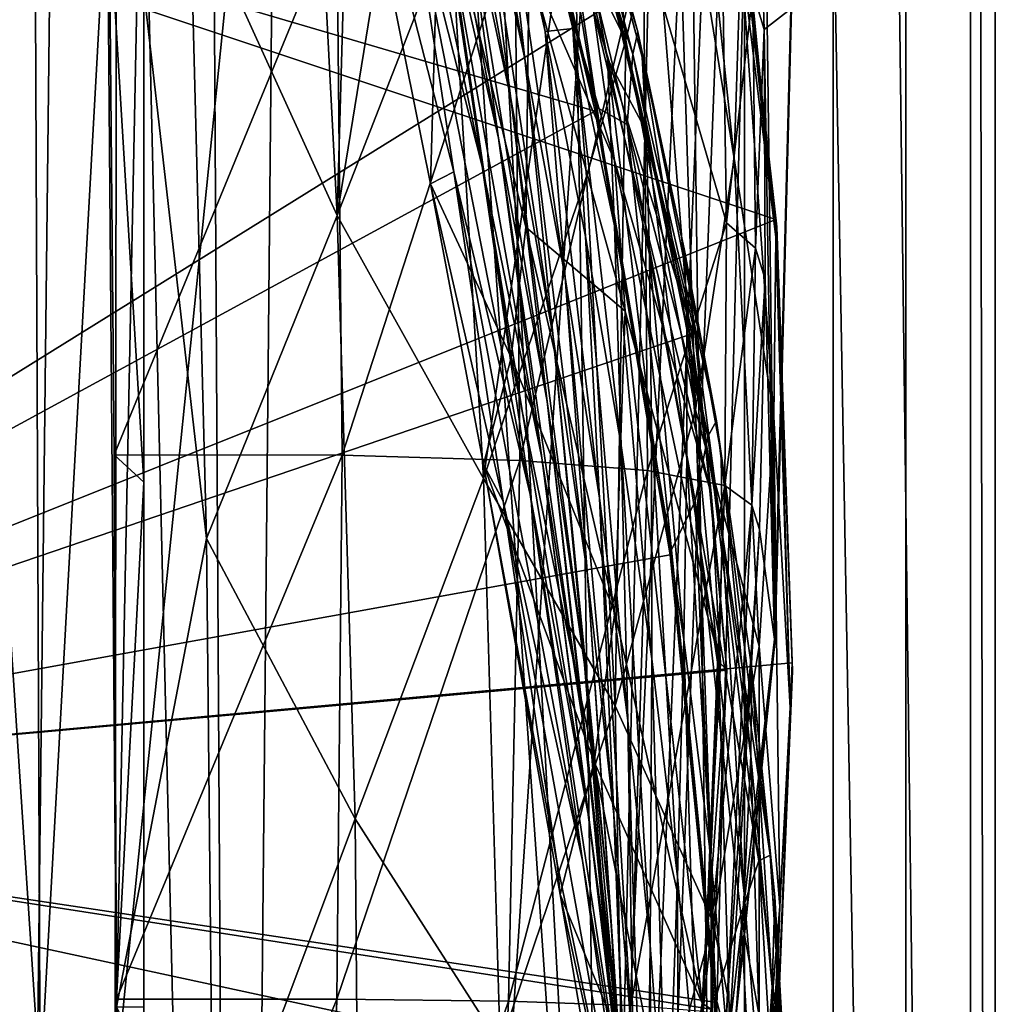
# Model space of a CAD drawing. Header units: metres. Extents: x -1204 to 0, y -809 to 0.
# Tile 73 of 111: x -60 to 0, y -397 to -336. Entities that reach past the tile are written whole.
import ezdxf

# ---------------------------------------------------------------- set-up
doc = ezdxf.new("R2010")
doc.units = ezdxf.units.M

msp = doc.modelspace()

# ---------------------------------------------------------------- linework, layer by layer
at = {"layer": 'top01'}
for points in [[(-5.519217, -35.401562, 163.059708), (-38.838268, -744.103516, 163.059708), (-52.518909, -738.401428, 163.059708)], [(-52.518909, -738.401428, 163.059708), (-52.518909, -65.543846, 163.059708), (-5.519217, -35.401562, 163.059708)], [(-5.519217, -35.401562, 2063.059814), (-52.518909, -65.543846, 2063.059814), (-52.518909, -738.401428, 2063.059814)], [(-38.838268, -744.103516, 2063.059814), (-5.519217, -35.401562, 2063.059814), (-52.518909, -738.401428, 2063.059814)], [(-5.519217, -35.401562, 163.059708), (-35.448151, -746.330383, 163.059708), (-38.838268, -744.103516, 163.059708)], [(-38.838268, -744.103516, 2063.059814), (-35.448151, -746.330383, 2063.059814), (-5.519217, -35.401562, 2063.059814)], [(-33.221333, -749.720459, 163.059708), (-35.448151, -746.330383, 163.059708), (-5.519217, -35.401562, 163.059708)], [(-35.448151, -746.330383, 2063.059814), (-33.221333, -749.720459, 2063.059814), (-5.519217, -35.401562, 2063.059814)], [(-5.519217, -789.40155, 163.059708), (-33.221333, -749.720459, 163.059708), (-5.519217, -35.401562, 163.059708)], [(-5.519217, -35.401562, 2063.059814), (-33.221333, -749.720459, 2063.059814), (-5.519217, -789.40155, 2063.059814)], [(-5.519217, -789.40155, 163.059708), (-5.519217, -35.401562, 163.059708), (-5.519217, -789.40155, 173.920044)], [(-5.519217, -35.401562, 163.059708), (-5.519217, -35.401562, 2063.059814), (-5.519217, -789.40155, 173.920044)], [(-5.519217, -789.40155, 173.920044), (-5.519217, -35.401562, 2063.059814), (-5.519217, -789.40155, 2051.920166)], [(-5.519217, -35.401562, 2063.059814), (-5.519217, -789.40155, 2063.059814), (-5.519217, -789.40155, 2051.920166)], [(-52.518909, -738.401428, 163.059708), (-52.518909, -397.134613, 182.490646), (-52.518909, -65.543846, 163.059708)], [(-52.518909, -397.134613, 182.490646), (-52.518909, -313.811188, 184.444244), (-52.518909, -65.543846, 163.059708)], [(-52.518909, -297.582825, 2040.610718), (-52.518909, -364.768219, 2043.003296), (-52.518909, -65.543846, 2063.059814)], [(-52.518909, -364.768219, 2043.003296), (-52.518909, -431.996094, 2043.136353), (-52.518909, -65.543846, 2063.059814)], [(-52.518909, -65.543846, 2063.059814), (-52.518909, -431.996094, 2043.136353), (-52.518909, -738.401428, 2063.059814)], [(-56.344517, -160.524841, 1607.06604), (-65.214355, -155.633453, 1606.83374), (-61.087505, -576.499146, 1606.941772)], [(-46.821205, -562.338135, 1607.315308), (-56.344517, -160.524841, 1607.06604), (-61.087505, -576.499146, 1606.941772)], [(-49.162487, -166.60463, 1607.254028), (-56.344517, -160.524841, 1607.06604), (-46.821205, -562.338135, 1607.315308)], [(-43.078049, -174.221146, 1607.413452), (-49.162487, -166.60463, 1607.254028), (-46.821205, -562.338135, 1607.315308)], [(-43.078049, -174.221146, 1607.413452), (-46.821205, -562.338135, 1607.315308), (-24.081987, -448.915588, 1607.910889)], [(-38.620052, -182.838486, 1607.530151), (-43.078049, -174.221146, 1607.413452), (-24.081987, -448.915588, 1607.910889)], [(-24.081987, -448.915588, 1607.910889), (-27.595251, -220.148819, 1607.818848), (-38.620052, -182.838486, 1607.530151)], [(-19.624281, -258.028748, 1608.027588), (-27.595251, -220.148819, 1607.818848), (-24.081987, -448.915588, 1607.910889)], [(-17.590122, -413.033936, 1608.080688), (-19.624281, -258.028748, 1608.027588), (-24.081987, -448.915588, 1607.910889)], [(-14.577818, -296.740875, 1608.159668), (-19.624281, -258.028748, 1608.027588), (-17.590122, -413.033936, 1608.080688)], [(-13.578199, -374.472443, 1608.185913), (-14.577818, -296.740875, 1608.159668), (-17.590122, -413.033936, 1608.080688)], [(-13.578199, -374.472443, 1608.185913), (-12.567589, -335.508881, 1608.21228), (-14.577818, -296.740875, 1608.159668)], [(-52.518909, -364.768219, 2043.003296), (-52.518909, -297.582825, 2040.610718), (-54.660183, -329.576813, 2042.032104)], [(-42.466766, -312.266296, 259.599365), (-40.583588, -348.304596, 258.79776), (-39.348526, -304.778107, 284.171265)], [(-40.583588, -348.304596, 258.79776), (-34.971504, -313.779785, 308.193176), (-39.348526, -304.778107, 284.171265)], [(-31.88298, -313.364929, 1065.649902), (-32.957794, -304.988434, 1009.056152), (-26.053864, -336.775787, 1065.653687)], [(-32.957794, -304.988434, 1009.056152), (-26.739323, -327.065002, 1009.108154), (-26.053864, -336.775787, 1065.653687)], [(-31.641485, -345.263489, 1347.621338), (-36.178574, -327.43277, 1347.30896), (-38.694054, -311.402191, 1291.495117)], [(-38.694054, -311.402191, 1291.495117), (-34.317097, -327.399658, 1291.730469), (-31.641485, -345.263489, 1347.621338)], [(-34.317097, -327.399658, 1291.730469), (-36.71941, -311.943207, 1235.449707), (-30.635113, -343.550934, 1291.942627)], [(-36.71941, -311.943207, 1235.449707), (-33.032673, -326.472748, 1235.577759), (-30.635113, -343.550934, 1291.942627)], [(-29.885733, -341.102234, 1235.691895), (-35.163788, -312.036102, 1178.973145), (-31.888172, -325.289673, 1179.018677)], [(-29.885733, -341.102234, 1235.691895), (-33.032673, -326.472748, 1235.577759), (-35.163788, -312.036102, 1178.973145)], [(-40.583588, -348.304596, 258.79776), (-42.466766, -312.266296, 259.599365), (-49.676762, -328.348419, 210.920059)], [(-33.640274, -312.292023, 1122.289429), (-29.012232, -338.658264, 1179.058716), (-31.888172, -325.289673, 1179.018677)], [(-33.640274, -312.292023, 1122.289429), (-30.558046, -324.542419, 1122.292114), (-29.012232, -338.658264, 1179.058716)], [(-54.875328, -313.773682, 184.445908), (-52.518909, -313.811188, 184.444244), (-54.209114, -397.144043, 182.490631)], [(-54.209114, -397.144043, 182.490631), (-48.651146, -368.229706, 210.920059), (-54.875328, -313.773682, 184.445908)], [(-48.651146, -368.229706, 210.920059), (-49.676762, -328.348419, 210.920059), (-54.875328, -313.773682, 184.445908)], [(-52.518909, -313.811188, 184.444244), (-52.518909, -397.134613, 182.490646), (-54.209114, -397.144043, 182.490631)], [(-40.583588, -348.304596, 258.79776), (-33.583187, -330.356079, 307.561737), (-34.971504, -313.779785, 308.193176)], [(-31.88298, -313.364929, 1065.649902), (-27.767208, -336.97467, 1122.294556), (-30.558046, -324.542419, 1122.292114)], [(-31.88298, -313.364929, 1065.649902), (-26.053864, -336.775787, 1065.653687), (-27.767208, -336.97467, 1122.294556)], [(-24.676722, -341.884674, 660.693787), (-31.188614, -314.924957, 660.523254), (-99.483429, -319.897003, 658.734924)], [(-31.190454, -314.663666, 663.283691), (-24.643539, -341.603241, 663.577393), (-27.897491, -321.349854, 721.176575)], [(-31.190454, -314.663666, 663.283691), (-31.188614, -314.924957, 660.523254), (-24.643539, -341.603241, 663.577393)], [(-31.188614, -314.924957, 660.523254), (-24.676722, -341.884674, 660.693787), (-24.643539, -341.603241, 663.577393)], [(-27.996813, -316.960968, 780.114929), (-22.054716, -336.990753, 838.324768), (-27.930374, -315.321198, 838.165894)], [(-27.930374, -315.321198, 838.165894), (-22.054716, -336.990753, 838.324768), (-21.776199, -338.552917, 895.674438)], [(-27.930374, -315.321198, 838.165894), (-21.776199, -338.552917, 895.674438), (-27.693958, -316.427124, 895.548584)], [(-16.107258, -344.788757, 457.192108), (-19.12748, -316.031982, 457.955444), (-19.7087, -322.558563, 432.119202)], [(-16.107258, -344.788757, 457.192108), (-15.685365, -332.124298, 509.626068), (-19.12748, -316.031982, 457.955444)], [(-33.400639, -345.622742, 1402.633789), (-40.817909, -316.682983, 1376.365845), (-36.178574, -327.43277, 1347.30896)], [(-33.400639, -345.622742, 1402.633789), (-34.833195, -346.361694, 1438.951538), (-40.817909, -316.682983, 1376.365845)], [(-34.833195, -346.361694, 1438.951538), (-34.270542, -326.945007, 1426.933105), (-40.817909, -316.682983, 1376.365845)], [(-21.776199, -338.552917, 895.674438), (-21.531006, -343.099915, 952.545898), (-27.693958, -316.427124, 895.548584)], [(-21.531006, -343.099915, 952.545898), (-27.292551, -320.316864, 952.467773), (-27.693958, -316.427124, 895.548584)], [(-27.897491, -321.349854, 721.176575), (-22.361309, -338.372803, 780.275574), (-27.996813, -316.960968, 780.114929)], [(-27.996813, -316.960968, 780.114929), (-22.361309, -338.372803, 780.275574), (-22.054716, -336.990753, 838.324768)], [(-102.357254, -384.109985, 620.160461), (-99.483376, -319.896332, 620.085205), (-13.530258, -348.555542, 617.834473)], [(-99.483429, -319.897003, 1567.082153), (-23.459164, -335.112701, 1565.091309), (-102.357239, -384.109344, 1567.157349)], [(-102.357239, -384.109344, 658.659668), (-24.676722, -341.884674, 660.693787), (-99.483429, -319.897003, 658.734924)], [(-13.530258, -348.555542, 617.834473), (-99.483376, -319.896332, 620.085205), (-16.673864, -321.380615, 617.916748)], [(-26.739323, -327.065002, 1009.108154), (-27.292551, -320.316864, 952.467773), (-23.917381, -338.66214, 1009.126465)], [(-27.292551, -320.316864, 952.467773), (-21.531006, -343.099915, 952.545898), (-23.917381, -338.66214, 1009.126465)], [(-24.643539, -341.603241, 663.577393), (-22.700413, -342.703186, 721.290283), (-27.897491, -321.349854, 721.176575)], [(-27.897491, -321.349854, 721.176575), (-22.700413, -342.703186, 721.290283), (-22.361309, -338.372803, 780.275574)], [(-13.530258, -348.555542, 617.834473), (-16.673864, -321.380615, 617.916748), (-16.566071, -321.807434, 615.027588)], [(-13.482044, -349.018951, 614.859436), (-13.530258, -348.555542, 617.834473), (-16.566071, -321.807434, 615.027588)], [(-13.482044, -349.018951, 614.859436), (-16.566071, -321.807434, 615.027588), (-13.537757, -349.655365, 562.615112)], [(-13.537757, -349.655365, 562.615112), (-16.566071, -321.807434, 615.027588), (-16.217991, -322.342041, 562.786987)], [(-14.259585, -336.836365, 1717.66394), (-14.960473, -334.514008, 1772.302612), (-14.716997, -321.451874, 1717.469971)], [(-14.259585, -336.836365, 1717.66394), (-14.716997, -321.451874, 1717.469971), (-12.620293, -335.566895, 1610.983643)], [(-26.543957, -329.984253, 356.559143), (-22.789417, -337.506073, 381.116577), (-24.335667, -322.167297, 381.702698)], [(-22.789417, -337.506073, 381.116577), (-20.941637, -329.719666, 406.499817), (-24.335667, -322.167297, 381.702698)], [(-13.537757, -349.655365, 562.615112), (-16.217991, -322.342041, 562.786987), (-15.685365, -332.124298, 509.626068)], [(-20.941637, -329.719666, 406.499817), (-18.489784, -360.289703, 405.625305), (-19.7087, -322.558563, 432.119202)], [(-18.489784, -360.289703, 405.625305), (-16.107258, -344.788757, 457.192108), (-19.7087, -322.558563, 432.119202)], [(-30.558046, -324.542419, 1122.292114), (-27.767208, -336.97467, 1122.294556), (-26.525957, -352.141632, 1179.093262)], [(-30.558046, -324.542419, 1122.292114), (-26.525957, -352.141632, 1179.093262), (-29.012232, -338.658264, 1179.058716)], [(-29.493624, -324.732056, 1472.599731), (-28.758921, -332.827393, 1472.950806), (-23.484713, -344.930603, 1518.765625)], [(-29.493624, -324.732056, 1472.599731), (-23.484713, -344.930603, 1518.765625), (-24.789278, -335.700897, 1518.547607)], [(-27.266485, -355.795776, 1235.791992), (-29.885733, -341.102234, 1235.691895), (-31.888172, -325.289673, 1179.018677)], [(-31.888172, -325.289673, 1179.018677), (-29.012232, -338.658264, 1179.058716), (-27.266485, -355.795776, 1235.791992)], [(-27.647076, -359.779358, 1292.13147), (-33.032673, -326.472748, 1235.577759), (-29.885733, -341.102234, 1235.691895)], [(-30.635113, -343.550934, 1291.942627), (-33.032673, -326.472748, 1235.577759), (-27.647076, -359.779358, 1292.13147)], [(-29.865419, -357.072205, 1474.003906), (-34.270542, -326.945007, 1426.933105), (-34.833195, -346.361694, 1438.951538)], [(-29.865419, -357.072205, 1474.003906), (-28.947365, -349.035828, 1473.652832), (-34.270542, -326.945007, 1426.933105)], [(-28.947365, -349.035828, 1473.652832), (-28.758921, -332.827393, 1472.950806), (-34.270542, -326.945007, 1426.933105)], [(-26.053864, -336.775787, 1065.653687), (-26.739323, -327.065002, 1009.108154), (-23.494476, -348.950317, 1065.654785)], [(-26.739323, -327.065002, 1009.108154), (-23.917381, -338.66214, 1009.126465), (-23.494476, -348.950317, 1065.654785)], [(-28.690115, -365.512878, 1402.98291), (-36.178574, -327.43277, 1347.30896), (-31.641485, -345.263489, 1347.621338)], [(-28.690115, -365.512878, 1402.98291), (-33.400639, -345.622742, 1402.633789), (-36.178574, -327.43277, 1347.30896)], [(-31.641485, -345.263489, 1347.621338), (-34.317097, -327.399658, 1291.730469), (-27.972769, -363.265289, 1347.90271)], [(-27.972769, -363.265289, 1347.90271), (-34.317097, -327.399658, 1291.730469), (-30.635113, -343.550934, 1291.942627)], [(-48.651146, -368.229706, 210.920059), (-40.583588, -348.304596, 258.79776), (-49.676762, -328.348419, 210.920059)], [(-54.340954, -363.074066, 2042.971069), (-54.660183, -329.576813, 2042.032104), (-40.618061, -329.670837, 1989.055786)], [(-54.340954, -363.074066, 2042.971069), (-52.518909, -364.768219, 2043.003296), (-54.660183, -329.576813, 2042.032104)], [(-40.287209, -363.097839, 1989.900391), (-54.340954, -363.074066, 2042.971069), (-40.618061, -329.670837, 1989.055786)], [(-40.287209, -363.097839, 1989.900391), (-40.618061, -329.670837, 1989.055786), (-29.625914, -330.21228, 1935.435791)], [(-29.317284, -363.419678, 1936.170898), (-40.287209, -363.097839, 1989.900391), (-29.625914, -330.21228, 1935.435791)], [(-33.583187, -330.356079, 307.561737), (-31.562002, -364.525574, 306.527161), (-26.543957, -329.984253, 356.559143)], [(-31.562002, -364.525574, 306.527161), (-25.209682, -345.908478, 355.985626), (-26.543957, -329.984253, 356.559143)], [(-29.625914, -330.21228, 1935.435791), (-21.694544, -331.200623, 1881.330322), (-29.317284, -363.419678, 1936.170898)], [(-25.209682, -345.908478, 355.985626), (-22.789417, -337.506073, 381.116577), (-26.543957, -329.984253, 356.559143)], [(-18.489784, -360.289703, 405.625305), (-20.941637, -329.719666, 406.499817), (-22.789417, -337.506073, 381.116577)], [(-31.562002, -364.525574, 306.527161), (-33.583187, -330.356079, 307.561737), (-40.583588, -348.304596, 258.79776)], [(-21.694544, -331.200623, 1881.330322), (-21.449402, -364.039246, 1881.945313), (-29.317284, -363.419678, 1936.170898)], [(-16.569992, -348.775848, 1827.190186), (-21.694544, -331.200623, 1881.330322), (-16.81728, -332.634918, 1826.89917)], [(-21.694544, -331.200623, 1881.330322), (-16.569992, -348.775848, 1827.190186), (-21.449402, -364.039246, 1881.945313)], [(-13.652471, -360.760071, 509.307831), (-15.685365, -332.124298, 509.626068), (-16.107258, -344.788757, 457.192108)], [(-13.652471, -360.760071, 509.307831), (-13.537757, -349.655365, 562.615112), (-15.685365, -332.124298, 509.626068)], [(-14.960473, -334.514008, 1772.302612), (-16.569992, -348.775848, 1827.190186), (-16.81728, -332.634918, 1826.89917)], [(-28.758921, -332.827393, 1472.950806), (-28.947365, -349.035828, 1473.652832), (-22.826212, -354.221771, 1518.983765)], [(-28.758921, -332.827393, 1472.950806), (-22.826212, -354.221771, 1518.983765), (-23.484713, -344.930603, 1518.765625)], [(-14.79277, -350.326019, 1772.519653), (-16.569992, -348.775848, 1827.190186), (-14.960473, -334.514008, 1772.302612)], [(-14.259585, -336.836365, 1717.66394), (-14.79277, -350.326019, 1772.519653), (-14.960473, -334.514008, 1772.302612)], [(-23.459164, -335.112701, 1565.091309), (-18.536482, -355.552124, 1564.962402), (-102.357239, -384.109344, 1567.157349)], [(-24.789278, -335.700897, 1518.547607), (-18.824453, -355.000824, 1562.035767), (-23.602381, -334.72934, 1562.240967)], [(-18.824453, -355.000824, 1562.035767), (-23.459164, -335.112701, 1565.091309), (-23.602381, -334.72934, 1562.240967)], [(-18.536482, -355.552124, 1564.962402), (-23.459164, -335.112701, 1565.091309), (-18.824453, -355.000824, 1562.035767)], [(-23.484713, -344.930603, 1518.765625), (-17.515144, -365.456879, 1561.97522), (-24.789278, -335.700897, 1518.547607)], [(-17.515144, -365.456879, 1561.97522), (-18.824453, -355.000824, 1562.035767), (-24.789278, -335.700897, 1518.547607)], [(-12.620293, -335.566895, 1610.983643), (-13.614356, -374.437164, 1611.010864), (-14.259585, -336.836365, 1717.66394)], [(-12.620293, -335.566895, 1610.983643), (-12.567589, -335.508881, 1608.21228), (-13.614356, -374.437164, 1611.010864)], [(-12.567589, -335.508881, 1608.21228), (-13.578199, -374.472443, 1608.185913), (-13.614356, -374.437164, 1611.010864)], [(-26.053864, -336.775787, 1065.653687), (-25.269341, -349.616699, 1122.296509), (-27.767208, -336.97467, 1122.294556)], [(-27.767208, -336.97467, 1122.294556), (-24.417593, -365.741608, 1179.122314), (-26.525957, -352.141632, 1179.093262)], [(-25.269341, -349.616699, 1122.296509), (-24.417593, -365.741608, 1179.122314), (-27.767208, -336.97467, 1122.294556)], [(-25.269341, -349.616699, 1122.296509), (-26.053864, -336.775787, 1065.653687), (-23.069229, -362.496948, 1122.298218)], [(-26.053864, -336.775787, 1065.653687), (-23.494476, -348.950317, 1065.654785), (-23.069229, -362.496948, 1122.298218)], [(-22.361309, -338.372803, 780.275574), (-17.198458, -360.97467, 838.390564), (-22.054716, -336.990753, 838.324768)], [(-22.054716, -336.990753, 838.324768), (-19.177811, -350.46402, 895.709351), (-21.776199, -338.552917, 895.674438)], [(-22.054716, -336.990753, 838.324768), (-17.198458, -360.97467, 838.390564), (-19.177811, -350.46402, 895.709351)], [(-14.199973, -352.248077, 1717.807373), (-14.79277, -350.326019, 1772.519653), (-14.259585, -336.836365, 1717.66394)], [(-13.614356, -374.437164, 1611.010864), (-14.199973, -352.248077, 1717.807373), (-14.259585, -336.836365, 1717.66394)], [(-25.209682, -345.908478, 355.985626), (-23.443443, -378.546478, 355.114563), (-22.789417, -337.506073, 381.116577)], [(-23.443443, -378.546478, 355.114563), (-18.489784, -360.289703, 405.625305), (-22.789417, -337.506073, 381.116577)], [(-29.012232, -338.658264, 1179.058716), (-25.154404, -370.519745, 1235.878174), (-27.266485, -355.795776, 1235.791992)], [(-29.012232, -338.658264, 1179.058716), (-26.525957, -352.141632, 1179.093262), (-25.154404, -370.519745, 1235.878174)], [(-23.494476, -348.950317, 1065.654785), (-23.917381, -338.66214, 1009.126465), (-21.202744, -361.499756, 1065.655396)], [(-23.917381, -338.66214, 1009.126465), (-21.332987, -350.711609, 1009.139709), (-21.202744, -361.499756, 1065.655396)], [(-23.917381, -338.66214, 1009.126465), (-21.531006, -343.099915, 952.545898), (-21.332987, -350.711609, 1009.139709)], [(-22.700413, -342.703186, 721.290283), (-17.734997, -361.942047, 780.342651), (-22.361309, -338.372803, 780.275574)], [(-22.361309, -338.372803, 780.275574), (-17.734997, -361.942047, 780.342651), (-17.198458, -360.97467, 838.390564)], [(-21.776199, -338.552917, 895.674438), (-19.177811, -350.46402, 895.709351), (-19.026892, -355.305969, 952.567139)], [(-19.026892, -355.305969, 952.567139), (-21.531006, -343.099915, 952.545898), (-21.776199, -338.552917, 895.674438)], [(-25.335787, -376.008789, 1292.296997), (-29.885733, -341.102234, 1235.691895), (-27.266485, -355.795776, 1235.791992)], [(-25.335787, -376.008789, 1292.296997), (-27.647076, -359.779358, 1292.13147), (-29.885733, -341.102234, 1235.691895)], [(-24.643539, -341.603241, 663.577393), (-24.676722, -341.884674, 660.693787), (-19.980581, -368.935425, 663.782898)], [(-24.643539, -341.603241, 663.577393), (-19.980581, -368.935425, 663.782898), (-22.700413, -342.703186, 721.290283)], [(-20.048212, -369.231018, 660.815002), (-24.676722, -341.884674, 660.693787), (-102.357239, -384.109344, 658.659668)], [(-24.676722, -341.884674, 660.693787), (-20.048212, -369.231018, 660.815002), (-19.980581, -368.935425, 663.782898)], [(-19.980581, -368.935425, 663.782898), (-18.516382, -365.931885, 721.338074), (-22.700413, -342.703186, 721.290283)], [(-22.700413, -342.703186, 721.290283), (-18.516382, -365.931885, 721.338074), (-17.734997, -361.942047, 780.342651)], [(-27.972769, -363.265289, 1347.90271), (-30.635113, -343.550934, 1291.942627), (-25.17399, -381.315338, 1348.152954)], [(-30.635113, -343.550934, 1291.942627), (-27.647076, -359.779358, 1292.13147), (-25.17399, -381.315338, 1348.152954)], [(-21.531006, -343.099915, 952.545898), (-19.030493, -363.269379, 1009.147888), (-21.332987, -350.711609, 1009.139709)], [(-19.030493, -363.269379, 1009.147888), (-21.531006, -343.099915, 952.545898), (-19.026892, -355.305969, 952.567139)], [(-14.564396, -374.864166, 456.759827), (-16.107258, -344.788757, 457.192108), (-18.489784, -360.289703, 405.625305)], [(-14.564396, -374.864166, 456.759827), (-13.652471, -360.760071, 509.307831), (-16.107258, -344.788757, 457.192108)], [(-25.042959, -385.591522, 1403.297119), (-28.690115, -365.512878, 1402.98291), (-31.641485, -345.263489, 1347.621338)], [(-25.042959, -385.591522, 1403.297119), (-31.641485, -345.263489, 1347.621338), (-27.972769, -363.265289, 1347.90271)], [(-22.826212, -354.221771, 1518.983765), (-16.958851, -375.94278, 1561.94458), (-23.484713, -344.930603, 1518.765625)], [(-16.958851, -375.94278, 1561.94458), (-17.515144, -365.456879, 1561.97522), (-23.484713, -344.930603, 1518.765625)], [(-30.351337, -365.925812, 1457.369507), (-34.833195, -346.361694, 1438.951538), (-33.400639, -345.622742, 1402.633789)], [(-25.45307, -388.094757, 1457.692871), (-33.400639, -345.622742, 1402.633789), (-28.690115, -365.512878, 1402.98291)], [(-25.45307, -388.094757, 1457.692871), (-30.351337, -365.925812, 1457.369507), (-33.400639, -345.622742, 1402.633789)], [(-23.443443, -378.546478, 355.114563), (-25.209682, -345.908478, 355.985626), (-31.562002, -364.525574, 306.527161)], [(-31.573072, -363.667175, 1471.890625), (-34.833195, -346.361694, 1438.951538), (-30.351337, -365.925812, 1457.369507)], [(-31.573072, -363.667175, 1471.890625), (-29.865419, -357.072205, 1474.003906), (-34.833195, -346.361694, 1438.951538)], [(-39.477352, -385.511475, 258.177063), (-40.583588, -348.304596, 258.79776), (-48.651146, -368.229706, 210.920059)], [(-39.477352, -385.511475, 258.177063), (-31.562002, -364.525574, 306.527161), (-40.583588, -348.304596, 258.79776)], [(-12.519126, -375.893127, 617.807983), (-102.357254, -384.109985, 620.160461), (-13.530258, -348.555542, 617.834473)], [(-23.460728, -372.806091, 1519.420044), (-28.947365, -349.035828, 1473.652832), (-29.865419, -357.072205, 1474.003906)], [(-28.947365, -349.035828, 1473.652832), (-23.460728, -372.806091, 1519.420044), (-22.826212, -354.221771, 1518.983765)], [(-23.069229, -362.496948, 1122.298218), (-23.494476, -348.950317, 1065.654785), (-21.175161, -375.644165, 1122.299561)], [(-23.494476, -348.950317, 1065.654785), (-21.202744, -361.499756, 1065.655396), (-21.175161, -375.644165, 1122.299561)], [(-16.569992, -348.775848, 1827.190186), (-16.688112, -364.955933, 1827.387939), (-21.449402, -364.039246, 1881.945313)], [(-16.569992, -348.775848, 1827.190186), (-14.79277, -350.326019, 1772.519653), (-16.688112, -364.955933, 1827.387939)], [(-12.650256, -378.647888, 562.581543), (-13.482044, -349.018951, 614.859436), (-13.537757, -349.655365, 562.615112)], [(-12.519126, -375.893127, 617.807983), (-13.530258, -348.555542, 617.834473), (-13.482044, -349.018951, 614.859436)], [(-12.515596, -376.386993, 614.789063), (-12.519126, -375.893127, 617.807983), (-13.482044, -349.018951, 614.859436)], [(-12.515596, -376.386993, 614.789063), (-13.482044, -349.018951, 614.859436), (-12.650256, -378.647888, 562.581543)], [(-23.069229, -362.496948, 1122.298218), (-22.674423, -379.462219, 1179.145752), (-25.269341, -349.616699, 1122.296509)], [(-22.674423, -379.462219, 1179.145752), (-24.417593, -365.741608, 1179.122314), (-25.269341, -349.616699, 1122.296509)], [(-12.650256, -378.647888, 562.581543), (-13.537757, -349.655365, 562.615112), (-13.652471, -360.760071, 509.307831)], [(-14.79277, -350.326019, 1772.519653), (-15.011189, -366.168884, 1772.66394), (-16.688112, -364.955933, 1827.387939)], [(-14.79277, -350.326019, 1772.519653), (-14.199973, -352.248077, 1717.807373), (-15.011189, -366.168884, 1772.66394)], [(-21.202744, -361.499756, 1065.655396), (-21.332987, -350.711609, 1009.139709), (-19.209503, -374.468506, 1065.655396)], [(-21.332987, -350.711609, 1009.139709), (-19.030493, -363.269379, 1009.147888), (-19.209503, -374.468506, 1065.655396)], [(-19.177811, -350.46402, 895.709351), (-16.851717, -368.135406, 952.576538), (-19.026892, -355.305969, 952.567139)], [(-17.198458, -360.97467, 838.390564), (-16.902245, -363.025177, 895.725647), (-19.177811, -350.46402, 895.709351)], [(-19.177811, -350.46402, 895.709351), (-16.902245, -363.025177, 895.725647), (-16.851717, -368.135406, 952.576538)], [(-26.525957, -352.141632, 1179.093262), (-24.417593, -365.741608, 1179.122314), (-23.52145, -385.244202, 1235.950317)], [(-26.525957, -352.141632, 1179.093262), (-23.52145, -385.244202, 1235.950317), (-25.154404, -370.519745, 1235.878174)], [(-14.199973, -352.248077, 1717.807373), (-14.537327, -367.677094, 1717.900269), (-15.011189, -366.168884, 1772.66394)], [(-14.537327, -367.677094, 1717.900269), (-14.199973, -352.248077, 1717.807373), (-13.614356, -374.437164, 1611.010864)], [(-23.460728, -372.806091, 1519.420044), (-18.084873, -396.889557, 1561.972168), (-22.826212, -354.221771, 1518.983765)], [(-18.084873, -396.889557, 1561.972168), (-16.958851, -375.94278, 1561.94458), (-22.826212, -354.221771, 1518.983765)], [(-17.515144, -365.456879, 1561.97522), (-18.536482, -355.552124, 1564.962402), (-18.824453, -355.000824, 1562.035767)], [(-102.357239, -384.109344, 1567.157349), (-18.536482, -355.552124, 1564.962402), (-16.558756, -376.348053, 1564.910645)], [(-23.668268, -392.166412, 1292.439209), (-25.335787, -376.008789, 1292.296997), (-27.266485, -355.795776, 1235.791992)], [(-27.266485, -355.795776, 1235.791992), (-25.154404, -370.519745, 1235.878174), (-23.668268, -392.166412, 1292.439209)], [(-17.061018, -376.388062, 1009.150879), (-19.030493, -363.269379, 1009.147888), (-19.026892, -355.305969, 952.567139)], [(-19.026892, -355.305969, 952.567139), (-16.851717, -368.135406, 952.576538), (-17.061018, -376.388062, 1009.150879)], [(-16.558756, -376.348053, 1564.910645), (-18.536482, -355.552124, 1564.962402), (-17.515144, -365.456879, 1561.97522)], [(-24.74711, -382.007599, 1519.638184), (-29.865419, -357.072205, 1474.003906), (-31.573072, -363.667175, 1471.890625)], [(-24.74711, -382.007599, 1519.638184), (-23.460728, -372.806091, 1519.420044), (-29.865419, -357.072205, 1474.003906)], [(-23.222038, -399.291321, 1348.372314), (-27.647076, -359.779358, 1292.13147), (-25.335787, -376.008789, 1292.296997)], [(-25.17399, -381.315338, 1348.152954), (-27.647076, -359.779358, 1292.13147), (-23.222038, -399.291321, 1348.372314)], [(-17.398537, -391.917389, 405.125092), (-18.489784, -360.289703, 405.625305), (-23.443443, -378.546478, 355.114563)], [(-17.398537, -391.917389, 405.125092), (-14.564396, -374.864166, 456.759827), (-18.489784, -360.289703, 405.625305)], [(-17.734997, -361.942047, 780.342651), (-13.882201, -387.750977, 838.363281), (-17.198458, -360.97467, 838.390564)], [(-17.198458, -360.97467, 838.390564), (-13.882201, -387.750977, 838.363281), (-15.020163, -376.29425, 895.723267)], [(-16.902245, -363.025177, 895.725647), (-17.198458, -360.97467, 838.390564), (-15.020163, -376.29425, 895.723267)], [(-13.282385, -390.928864, 509.239197), (-13.652471, -360.760071, 509.307831), (-14.564396, -374.864166, 456.759827)], [(-13.282385, -390.928864, 509.239197), (-12.650256, -378.647888, 562.581543), (-13.652471, -360.760071, 509.307831)], [(-21.175161, -375.644165, 1122.299561), (-21.202744, -361.499756, 1065.655396), (-19.599297, -389.087158, 1122.300415)], [(-21.202744, -361.499756, 1065.655396), (-19.209503, -374.468506, 1065.655396), (-19.599297, -389.087158, 1122.300415)], [(-21.175161, -375.644165, 1122.299561), (-21.283731, -393.310089, 1179.163696), (-23.069229, -362.496948, 1122.298218)], [(-21.283731, -393.310089, 1179.163696), (-22.674423, -379.462219, 1179.145752), (-23.069229, -362.496948, 1122.298218)], [(-18.516382, -365.931885, 721.338074), (-14.578782, -388.116608, 780.316284), (-17.734997, -361.942047, 780.342651)], [(-17.734997, -361.942047, 780.342651), (-14.578782, -388.116608, 780.316284), (-13.882201, -387.750977, 838.363281)], [(-54.209984, -396.647949, 2043.348389), (-54.340954, -363.074066, 2042.971069), (-40.287209, -363.097839, 1989.900391)], [(-52.518909, -364.768219, 2043.003296), (-54.340954, -363.074066, 2042.971069), (-54.209984, -396.647949, 2043.348389)], [(-40.602776, -396.64679, 1990.200928), (-54.209984, -396.647949, 2043.348389), (-40.287209, -363.097839, 1989.900391)], [(-40.602776, -396.64679, 1990.200928), (-40.287209, -363.097839, 1989.900391), (-29.317284, -363.419678, 1936.170898)], [(-16.902245, -363.025177, 895.725647), (-15.072247, -381.64328, 952.574036), (-16.851717, -368.135406, 952.576538)], [(-15.072247, -381.64328, 952.574036), (-16.902245, -363.025177, 895.725647), (-15.020163, -376.29425, 895.723267)], [(-30.019743, -396.773071, 1936.401733), (-40.602776, -396.64679, 1990.200928), (-29.317284, -363.419678, 1936.170898)], [(-26.828007, -390.183228, 1518.349854), (-31.573072, -363.667175, 1471.890625), (-27.014751, -388.267609, 1511.426025)], [(-27.014751, -388.267609, 1511.426025), (-31.573072, -363.667175, 1471.890625), (-30.351337, -365.925812, 1457.369507)], [(-26.828007, -390.183228, 1518.349854), (-24.74711, -382.007599, 1519.638184), (-31.573072, -363.667175, 1471.890625)], [(-29.317284, -363.419678, 1936.170898), (-21.449402, -364.039246, 1881.945313), (-30.019743, -396.773071, 1936.401733)], [(-25.042959, -385.591522, 1403.297119), (-27.972769, -363.265289, 1347.90271), (-22.463598, -405.683777, 1403.576782)], [(-27.972769, -363.265289, 1347.90271), (-25.17399, -381.315338, 1348.152954), (-22.463598, -405.683777, 1403.576782)], [(-19.209503, -374.468506, 1065.655396), (-19.030493, -363.269379, 1009.147888), (-17.551184, -387.898956, 1065.654785)], [(-19.030493, -363.269379, 1009.147888), (-17.061018, -376.388062, 1009.150879), (-17.551184, -387.898956, 1065.654785)], [(-21.449402, -364.039246, 1881.945313), (-22.48654, -397.026672, 1882.114014), (-30.019743, -396.773071, 1936.401733)], [(-21.449402, -364.039246, 1881.945313), (-16.688112, -364.955933, 1827.387939), (-22.48654, -397.026672, 1882.114014)], [(-52.518909, -431.996094, 2043.136353), (-52.518909, -364.768219, 2043.003296), (-54.209984, -396.647949, 2043.348389)], [(-30.539297, -399.472687, 305.797028), (-31.562002, -364.525574, 306.527161), (-39.477352, -385.511475, 258.177063)], [(-30.539297, -399.472687, 305.797028), (-23.443443, -378.546478, 355.114563), (-31.562002, -364.525574, 306.527161)], [(-21.834862, -410.470459, 1457.984009), (-28.690115, -365.512878, 1402.98291), (-25.042959, -385.591522, 1403.297119)], [(-21.834862, -410.470459, 1457.984009), (-25.45307, -388.094757, 1457.692871), (-28.690115, -365.512878, 1402.98291)], [(-16.688112, -364.955933, 1827.387939), (-18.018032, -397.407349, 1827.502563), (-22.48654, -397.026672, 1882.114014)], [(-16.688112, -364.955933, 1827.387939), (-15.011189, -366.168884, 1772.66394), (-18.018032, -397.407349, 1827.502563)], [(-16.958851, -375.94278, 1561.94458), (-16.558756, -376.348053, 1564.910645), (-17.515144, -365.456879, 1561.97522)], [(-21.912634, -412.923523, 1511.640137), (-30.351337, -365.925812, 1457.369507), (-25.45307, -388.094757, 1457.692871)], [(-27.014751, -388.267609, 1511.426025), (-30.351337, -365.925812, 1457.369507), (-21.912634, -412.923523, 1511.640137)], [(-24.417593, -365.741608, 1179.122314), (-22.33358, -399.943756, 1236.008545), (-23.52145, -385.244202, 1235.950317)], [(-24.417593, -365.741608, 1179.122314), (-22.674423, -379.462219, 1179.145752), (-22.33358, -399.943756, 1236.008545)], [(-19.980581, -368.935425, 663.782898), (-17.23489, -396.52829, 663.897461), (-18.516382, -365.931885, 721.338074)], [(-17.23489, -396.52829, 663.897461), (-15.701899, -391.42688, 721.319885), (-18.516382, -365.931885, 721.338074)], [(-18.516382, -365.931885, 721.338074), (-15.701899, -391.42688, 721.319885), (-14.578782, -388.116608, 780.316284)], [(-15.011189, -366.168884, 1772.66394), (-16.602623, -397.914673, 1772.733154), (-18.018032, -397.407349, 1827.502563)], [(-15.011189, -366.168884, 1772.66394), (-14.537327, -367.677094, 1717.900269), (-16.602623, -397.914673, 1772.733154)], [(-16.602623, -397.914673, 1772.733154), (-14.537327, -367.677094, 1717.900269), (-16.397919, -398.548248, 1717.933838)], [(-16.397919, -398.548248, 1717.933838), (-14.537327, -367.677094, 1717.900269), (-13.614356, -374.437164, 1611.010864)], [(-54.209114, -397.144043, 182.490631), (-48.239182, -408.837189, 210.920059), (-48.651146, -368.229706, 210.920059)], [(-48.239182, -408.837189, 210.920059), (-39.477352, -385.511475, 258.177063), (-48.651146, -368.229706, 210.920059)], [(-16.851717, -368.135406, 952.576538), (-15.48171, -390.116791, 1009.148804), (-17.061018, -376.388062, 1009.150879)], [(-16.851717, -368.135406, 952.576538), (-15.072247, -381.64328, 952.574036), (-15.48171, -390.116791, 1009.148804)], [(-19.980581, -368.935425, 663.782898), (-20.048212, -369.231018, 660.815002), (-17.23489, -396.52829, 663.897461)], [(-17.32654, -396.832611, 660.886292), (-20.048212, -369.231018, 660.815002), (-102.357239, -384.109344, 658.659668)], [(-20.048212, -369.231018, 660.815002), (-17.32654, -396.832611, 660.886292), (-17.23489, -396.52829, 663.897461)], [(-25.154404, -370.519745, 1235.878174), (-22.597248, -408.185028, 1292.558105), (-23.668268, -392.166412, 1292.439209)], [(-23.52145, -385.244202, 1235.950317), (-22.597248, -408.185028, 1292.558105), (-25.154404, -370.519745, 1235.878174)], [(-18.084873, -396.889557, 1561.972168), (-23.460728, -372.806091, 1519.420044), (-24.74711, -382.007599, 1519.638184)], [(-19.599297, -389.087158, 1122.300415), (-19.209503, -374.468506, 1065.655396), (-18.35784, -402.854462, 1122.301025)], [(-19.209503, -374.468506, 1065.655396), (-17.551184, -387.898956, 1065.654785), (-18.35784, -402.854462, 1122.301025)], [(-16.397919, -398.548248, 1717.933838), (-13.614356, -374.437164, 1611.010864), (-17.608839, -413.11734, 1610.883667)], [(-13.614356, -374.437164, 1611.010864), (-13.578199, -374.472443, 1608.185913), (-17.608839, -413.11734, 1610.883667)], [(-13.578199, -374.472443, 1608.185913), (-17.590122, -413.033936, 1608.080688), (-17.608839, -413.11734, 1610.883667)], [(-14.566199, -406.168793, 456.6586), (-14.564396, -374.864166, 456.759827), (-17.398537, -391.917389, 405.125092)], [(-14.566199, -406.168793, 456.6586), (-13.282385, -390.928864, 509.239197), (-14.564396, -374.864166, 456.759827)], [(-20.233847, -407.294281, 1179.17627), (-21.283731, -393.310089, 1179.163696), (-21.175161, -375.644165, 1122.299561)], [(-19.599297, -389.087158, 1122.300415), (-20.233847, -407.294281, 1179.17627), (-21.175161, -375.644165, 1122.299561)], [(-102.357254, -384.109985, 620.160461), (-12.519126, -375.893127, 617.807983), (-13.645579, -403.226196, 617.837463)], [(-16.558756, -376.348053, 1564.910645), (-17.525627, -397.266754, 1564.935913), (-102.357239, -384.109344, 1567.157349)], [(-22.069546, -417.075439, 1348.560547), (-25.335787, -376.008789, 1292.296997), (-23.668268, -392.166412, 1292.439209)], [(-22.069546, -417.075439, 1348.560547), (-23.222038, -399.291321, 1348.372314), (-25.335787, -376.008789, 1292.296997)], [(-16.558756, -376.348053, 1564.910645), (-16.958851, -375.94278, 1561.94458), (-18.084873, -396.889557, 1561.972168)], [(-17.525627, -397.266754, 1564.935913), (-16.558756, -376.348053, 1564.910645), (-18.084873, -396.889557, 1561.972168)], [(-17.551184, -387.898956, 1065.654785), (-17.061018, -376.388062, 1009.150879), (-16.26959, -401.831177, 1065.653809)], [(-17.061018, -376.388062, 1009.150879), (-15.48171, -390.116791, 1009.148804), (-16.26959, -401.831177, 1065.653809)], [(-15.020163, -376.29425, 895.723267), (-13.760507, -395.880981, 952.559692), (-15.072247, -381.64328, 952.574036)], [(-13.882201, -387.750977, 838.363281), (-13.60767, -390.325165, 895.702209), (-15.020163, -376.29425, 895.723267)], [(-15.020163, -376.29425, 895.723267), (-13.60767, -390.325165, 895.702209), (-13.760507, -395.880981, 952.559692)], [(-13.879843, -409.596252, 562.68634), (-13.668272, -403.748108, 614.817261), (-12.515596, -376.386993, 614.789063)], [(-13.879843, -409.596252, 562.68634), (-12.515596, -376.386993, 614.789063), (-12.650256, -378.647888, 562.581543)], [(-13.668272, -403.748108, 614.817261), (-13.645579, -403.226196, 617.837463), (-12.515596, -376.386993, 614.789063)], [(-13.645579, -403.226196, 617.837463), (-12.519126, -375.893127, 617.807983), (-12.515596, -376.386993, 614.789063)], [(-22.854279, -411.831177, 354.61145), (-23.443443, -378.546478, 355.114563), (-30.539297, -399.472687, 305.797028)], [(-22.854279, -411.831177, 354.61145), (-17.398537, -391.917389, 405.125092), (-23.443443, -378.546478, 355.114563)], [(-13.879843, -409.596252, 562.68634), (-12.650256, -378.647888, 562.581543), (-13.282385, -390.928864, 509.239197)], [(-22.674423, -379.462219, 1179.145752), (-21.552492, -414.598267, 1236.052734), (-22.33358, -399.943756, 1236.008545)], [(-21.283731, -393.310089, 1179.163696), (-21.552492, -414.598267, 1236.052734), (-22.674423, -379.462219, 1179.145752)], [(-22.463598, -405.683777, 1403.576782), (-25.17399, -381.315338, 1348.152954), (-20.92219, -425.615173, 1403.821655)], [(-25.17399, -381.315338, 1348.152954), (-23.222038, -399.291321, 1348.372314), (-20.92219, -425.615173, 1403.821655)], [(-15.072247, -381.64328, 952.574036), (-14.354765, -404.501495, 1009.141663), (-15.48171, -390.116791, 1009.148804)], [(-13.760507, -395.880981, 952.559692), (-14.354765, -404.501495, 1009.141663), (-15.072247, -381.64328, 952.574036)], [(-19.767387, -407.317841, 1562.030518), (-24.74711, -382.007599, 1519.638184), (-26.828007, -390.183228, 1518.349854)], [(-19.767387, -407.317841, 1562.030518), (-18.084873, -396.889557, 1561.972168), (-24.74711, -382.007599, 1519.638184)], [(-101.642921, -448.420227, 620.141785), (-102.357254, -384.109985, 620.160461), (-16.904331, -430.387573, 617.922791)], [(-16.904331, -430.387573, 617.922791), (-102.357254, -384.109985, 620.160461), (-13.645579, -403.226196, 617.837463)], [(-101.642914, -448.420349, 1567.138672), (-102.357239, -384.109344, 1567.157349), (-21.846928, -419.524536, 1565.049072)], [(-21.846928, -419.524536, 1565.049072), (-102.357239, -384.109344, 1567.157349), (-21.142437, -416.818268, 1565.030762)], [(-102.357239, -384.109344, 1567.157349), (-17.525627, -397.266754, 1564.935913), (-21.142437, -416.818268, 1565.030762)], [(-17.32654, -396.832611, 660.886292), (-102.357239, -384.109344, 658.659668), (-16.525642, -424.55658, 660.907227)], [(-102.357239, -384.109344, 658.659668), (-101.642914, -448.420349, 658.678345), (-16.525642, -424.55658, 660.907227)], [(-39.167423, -422.997925, 257.737305), (-39.477352, -385.511475, 258.177063), (-48.239182, -408.837189, 210.920059)], [(-39.167423, -422.997925, 257.737305), (-30.539297, -399.472687, 305.797028), (-39.477352, -385.511475, 258.177063)], [(-23.52145, -385.244202, 1235.950317), (-22.33358, -399.943756, 1236.008545), (-22.063528, -424.0047, 1292.653809)], [(-22.597248, -408.185028, 1292.558105), (-23.52145, -385.244202, 1235.950317), (-22.063528, -424.0047, 1292.653809)], [(-19.504272, -432.820007, 1458.24292), (-21.834862, -410.470459, 1457.984009), (-25.042959, -385.591522, 1403.297119)], [(-25.042959, -385.591522, 1403.297119), (-22.463598, -405.683777, 1403.576782), (-19.504272, -432.820007, 1458.24292)], [(-18.35784, -402.854462, 1122.301025), (-17.551184, -387.898956, 1065.654785), (-17.471512, -416.97403, 1122.30127)], [(-17.551184, -387.898956, 1065.654785), (-16.26959, -401.831177, 1065.653809), (-17.471512, -416.97403, 1122.30127)], [(-14.578782, -388.116608, 780.316284), (-12.990462, -402.318573, 838.314758), (-13.882201, -387.750977, 838.363281)], [(-13.882201, -387.750977, 838.363281), (-12.990462, -402.318573, 838.314758), (-12.745431, -405.168243, 895.662537)], [(-13.60767, -390.325165, 895.702209), (-13.882201, -387.750977, 838.363281), (-12.745431, -405.168243, 895.662537)], [(-21.912634, -412.923523, 1511.640137), (-26.828007, -390.183228, 1518.349854), (-27.014751, -388.267609, 1511.426025)], [(-18.329147, -437.806305, 1511.832886), (-25.45307, -388.094757, 1457.692871), (-21.834862, -410.470459, 1457.984009)], [(-18.329147, -437.806305, 1511.832886), (-21.912634, -412.923523, 1511.640137), (-25.45307, -388.094757, 1457.692871)], [(-15.701899, -391.42688, 721.319885), (-13.722804, -402.305908, 780.268066), (-14.578782, -388.116608, 780.316284)], [(-14.578782, -388.116608, 780.316284), (-13.722804, -402.305908, 780.268066), (-12.990462, -402.318573, 838.314758)], [(-19.515196, -421.425995, 1179.183228), (-20.233847, -407.294281, 1179.17627), (-19.599297, -389.087158, 1122.300415)], [(-18.35784, -402.854462, 1122.301025), (-19.515196, -421.425995, 1179.183228), (-19.599297, -389.087158, 1122.300415)], [(-22.173985, -417.570435, 1562.117554), (-26.828007, -390.183228, 1518.349854), (-21.912634, -412.923523, 1511.640137)], [(-22.173985, -417.570435, 1562.117554), (-19.767387, -407.317841, 1562.030518), (-26.828007, -390.183228, 1518.349854)], [(-15.48171, -390.116791, 1009.148804), (-15.41134, -416.303009, 1065.6521), (-16.26959, -401.831177, 1065.653809)], [(-15.48171, -390.116791, 1009.148804), (-14.354765, -404.501495, 1009.141663), (-15.41134, -416.303009, 1065.6521)], [(-13.60767, -390.325165, 895.702209), (-12.992957, -410.896362, 952.533508), (-13.760507, -395.880981, 952.559692)], [(-13.60767, -390.325165, 895.702209), (-12.745431, -405.168243, 895.662537), (-12.992957, -410.896362, 952.533508)], [(-14.823634, -422.714691, 509.420135), (-13.282385, -390.928864, 509.239197), (-14.566199, -406.168793, 456.6586)], [(-14.823634, -422.714691, 509.420135), (-13.879843, -409.596252, 562.68634), (-13.282385, -390.928864, 509.239197)], [(-15.701899, -391.42688, 721.319885), (-17.23489, -396.52829, 663.897461), (-14.94688, -405.135193, 721.286072)], [(-14.94688, -405.135193, 721.286072), (-13.722804, -402.305908, 780.268066), (-15.701899, -391.42688, 721.319885)], [(-21.64707, -434.557739, 1348.717896), (-22.069546, -417.075439, 1348.560547), (-23.668268, -392.166412, 1292.439209)], [(-23.668268, -392.166412, 1292.439209), (-22.597248, -408.185028, 1292.558105), (-21.64707, -434.557739, 1348.717896)], [(-17.69253, -424.315552, 404.999176), (-17.398537, -391.917389, 405.125092), (-22.854279, -411.831177, 354.61145)], [(-17.69253, -424.315552, 404.999176), (-14.566199, -406.168793, 456.6586), (-17.398537, -391.917389, 405.125092)], [(-21.552492, -414.598267, 1236.052734), (-21.283731, -393.310089, 1179.163696), (-21.137535, -429.192963, 1236.082886)], [(-21.137535, -429.192963, 1236.082886), (-21.283731, -393.310089, 1179.163696), (-20.233847, -407.294281, 1179.17627)], [(-14.354765, -404.501495, 1009.141663), (-13.760507, -395.880981, 952.559692), (-13.746901, -419.585205, 1009.129333)], [(-13.760507, -395.880981, 952.559692), (-12.992957, -410.896362, 952.533508), (-13.746901, -419.585205, 1009.129333)], [(-41.561363, -430.314026, 1989.954346), (-54.266449, -430.310211, 2043.160522), (-40.602776, -396.64679, 1990.200928)], [(-54.266449, -430.310211, 2043.160522), (-54.209984, -396.647949, 2043.348389), (-40.602776, -396.64679, 1990.200928)], [(-52.518909, -431.996094, 2043.136353), (-54.209984, -396.647949, 2043.348389), (-54.266449, -430.310211, 2043.160522)], [(-41.561363, -430.314026, 1989.954346), (-40.602776, -396.64679, 1990.200928), (-30.019743, -396.773071, 1936.401733)], [(-31.727306, -430.253387, 1936.125732), (-41.561363, -430.314026, 1989.954346), (-30.019743, -396.773071, 1936.401733)], [(-30.019743, -396.773071, 1936.401733), (-22.48654, -397.026672, 1882.114014), (-31.727306, -430.253387, 1936.125732)], [(-17.525627, -397.266754, 1564.935913), (-18.084873, -396.889557, 1561.972168), (-19.767387, -407.317841, 1562.030518)], [(-17.23489, -396.52829, 663.897461), (-17.32654, -396.832611, 660.886292), (-16.424063, -424.245483, 663.919556)], [(-17.32654, -396.832611, 660.886292), (-16.525642, -424.55658, 660.907227), (-16.424063, -424.245483, 663.919556)], [(-17.23489, -396.52829, 663.897461), (-16.424063, -424.245483, 663.919556), (-14.94688, -405.135193, 721.286072)]]:
    msp.add_3dface(points, dxfattribs=at)
at = {"layer": 'top0123459'}
for points in [[(0, 0), (-0.000011, -804.032166), (-10, -10)], [(0, 0), (-1.527202, -1.527202, 175), (-0.000011, -804.032166)], [(-1.527202, -1.527202, 175), (-15.461391, -20.421553, 175), (-1.527213, -802.504944, 175)], [(-1.527202, -1.527202, 175), (-1.527213, -802.504944, 175), (-0.000011, -804.032166)], [(-10, -10, 90), (-602.021179, -625.846375, 90), (-1194.042358, -10, 90)], [(-594.006104, -626.560364, 90), (-602.021179, -625.846375, 90), (-10, -10, 90)], [(-585.781799, -628.854126, 90), (-594.006104, -626.560364, 90), (-10, -10, 90)], [(-577.802734, -632.855408, 90), (-585.781799, -628.854126, 90), (-10, -10, 90)], [(-10, -10, 90), (-570.615173, -638.481506, 90), (-577.802734, -632.855408, 90)], [(-317.021149, -753.244812, 90), (-570.615173, -638.481506, 90), (-10, -10, 90)], [(-10.00001, -794.032166, 90), (-317.021149, -753.244812, 90), (-10, -10, 90)], [(-10, -10), (-0.000011, -804.032166), (-10.00001, -794.032166)], [(-10, -10, 90), (-10, -10), (-10.00001, -794.032166, 90)], [(-10, -10), (-10.00001, -794.032166), (-10.00001, -794.032166, 90)], [(-54.193344, -316.998016, 163.059708), (-54.279274, -402.016876, 163.059708), (-15.461391, -20.421553, 163.059708)], [(-15.461391, -20.421553, 163.059708), (-54.279274, -402.016876, 163.059708), (-15.461402, -783.610596, 163.059708)], [(-15.461391, -20.421553, 175), (-15.461402, -783.610596, 175), (-1.527213, -802.504944, 175)], [(-15.461391, -20.421553, 175), (-15.461391, -20.421553, 163.059708), (-15.461402, -783.610596, 175)], [(-15.461391, -20.421553, 163.059708), (-15.461402, -783.610596, 163.059708), (-15.461402, -783.610596, 175)], [(-54.193344, -316.998016, 163.059708), (-59.25666, -321.001556, 138.232788), (-58.915993, -402.008057, 137.374283)], [(-54.279274, -402.016876, 163.059708), (-54.193344, -316.998016, 163.059708), (-58.915993, -402.008057, 137.374283)], [(-58.915993, -402.008057, 137.374283), (-59.25666, -321.001556, 138.232788), (-64.054756, -324.029175, 114.367111)], [(-64.054756, -324.029175, 114.367111), (-63.314919, -401.999695, 113.006126), (-58.915993, -402.008057, 137.374283)]]:
    msp.add_3dface(points, dxfattribs=at)

doc.saveas('drawing.dxf')
